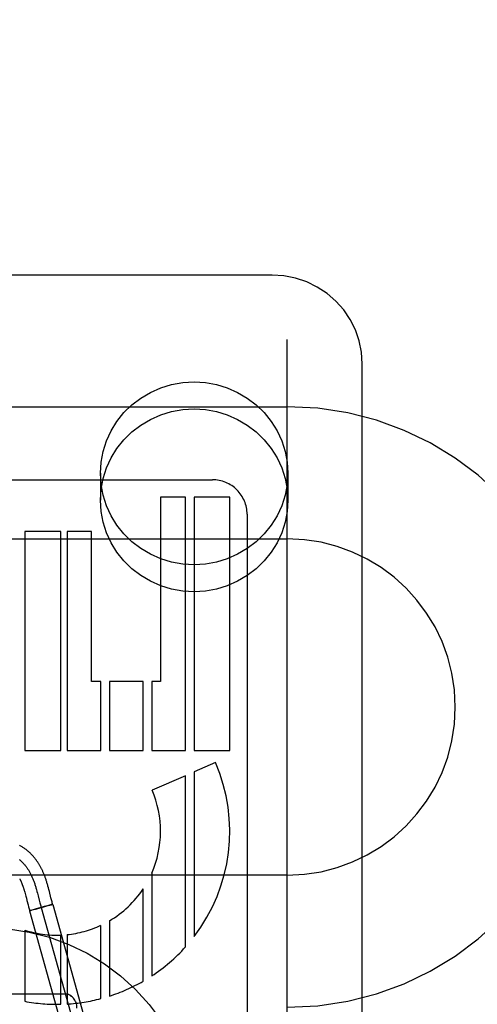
# Model space of a CAD drawing. Header units: inches. Extents: x 0 to 207, y 0 to 134.
# Tile 33 of 68: x 72.484 to 72.865, y 68.059 to 68.879. Entities that reach past the tile are written whole.
import ezdxf

# ---------------------------------------------------------------- set-up
doc = ezdxf.new("R2010")
doc.units = ezdxf.units.IN
doc.header["$LTSCALE"] = 11.383625
doc.header["$MEASUREMENT"] = 0
doc.linetypes.add('HIDDEN', pattern=[0.2, 0.1, -0.1])
doc.layers.add('DEFAULT_2', color=8, linetype='HIDDEN')

msp = doc.modelspace()

# ---------------------------------------------------------------- linework, layer by layer
at = {"layer": 'DEFAULT_2', "color": 8, "linetype": 'HIDDEN'}
for p, q in [((72.70624, 65.19731), (72.70624, 70.69782)), ((72.69374, 68.66615), (72.21874, 68.66615)), ((72.76874, 67.84916), (72.76874, 68.59221)), ((72.20624, 68.55649), (72.70624, 68.55649)), ((72.38484, 68.49569), (72.64409, 68.49569)), ((72.55074, 68.50107), (72.55074, 68.47858)), ((72.70674, 68.50107), (72.70674, 68.47858)), ((72.62157, 68.48129), (72.60084, 68.48129)), ((72.60084, 68.48129), (72.60084, 68.32784)), ((72.62158, 68.27024), (72.62157, 68.48129)), ((72.65844, 68.48129), (72.62872, 68.48129)), ((72.62872, 68.48129), (72.62872, 68.27024)), ((72.65844, 68.27024), (72.65844, 68.48129)), ((72.67284, 68.46695), (72.67284, 67.86208)), ((72.20624, 68.44649), (72.70624, 68.44649)), ((72.5179, 68.45249), (72.48771, 68.45249)), ((72.48771, 68.45249), (72.48771, 68.27024)), ((72.5179, 68.27024), (72.5179, 68.45249)), ((72.54324, 68.45249), (72.52296, 68.45249)), ((72.52296, 68.45249), (72.52296, 68.27024)), ((72.54324, 68.32784), (72.54324, 68.45249)), ((72.55107, 68.32784), (72.54324, 68.32784)), ((72.55107, 68.27024), (72.55107, 68.32784)), ((72.58633, 68.32784), (72.55821, 68.32784)), ((72.55821, 68.32784), (72.55821, 68.27024)), ((72.58633, 68.27024), (72.58633, 68.32784)), ((72.60084, 68.32784), (72.59347, 68.32784)), ((72.59347, 68.32784), (72.59347, 68.27024)), ((72.48771, 68.27024), (72.5179, 68.27024)), ((72.52296, 68.27024), (72.55107, 68.27024)), ((72.55821, 68.27024), (72.58633, 68.27024)), ((72.59347, 68.27024), (72.62158, 68.27024)), ((72.62872, 68.27024), (72.65844, 68.27024)), ((72.64659, 68.26016), (72.62872, 68.25243)), ((72.62157, 68.24933), (72.59373, 68.23729)), ((72.62157, 68.10675), (72.62157, 68.24933)), ((72.62872, 68.25243), (72.62872, 68.11535)), ((72.70624, 68.16649), (72.20624, 68.16649)), ((72.59347, 68.16804), (72.59347, 68.08259)), ((72.48747, 68.15328), (72.48775, 68.15228)), ((72.48775, 68.15228), (72.48804, 68.15123)), ((72.48804, 68.15123), (72.48834, 68.15015)), ((72.48834, 68.15015), (72.48864, 68.14902)), ((72.49753, 68.15445), (72.49792, 68.153)), ((72.49792, 68.153), (72.49831, 68.15153)), ((72.49831, 68.15153), (72.49889, 68.1493)), ((72.50747, 68.156), (72.50708, 68.15745)), ((72.50788, 68.15448), (72.50747, 68.156)), ((72.50829, 68.15289), (72.50788, 68.15448)), ((72.50961, 68.14773), (72.50829, 68.15289)), ((72.58633, 68.07819), (72.58633, 68.15504)), ((72.48864, 68.14902), (72.4891, 68.14723)), ((72.49051, 68.14173), (72.49093, 68.14015)), ((72.49889, 68.1493), (72.49984, 68.14558)), ((72.49984, 68.14558), (72.50042, 68.14336)), ((72.50042, 68.14336), (72.50086, 68.14173)), ((72.50828, 68.14148), (72.50659, 68.14103)), ((72.50772, 68.14114), (72.50905, 68.14152)), ((72.50927, 68.14174), (72.50825, 68.14147)), ((72.50977, 68.14174), (72.509, 68.14151)), ((72.50986, 68.14189), (72.50921, 68.14172)), ((72.51017, 68.14186), (72.50948, 68.14165)), ((72.51006, 68.146), (72.50961, 68.14773)), ((72.51016, 68.14197), (72.50979, 68.14187)), ((72.51051, 68.14433), (72.51006, 68.146)), ((72.51042, 68.14203), (72.51016, 68.14197)), ((72.51017, 68.14186), (72.51111, 68.14218)), ((72.51057, 68.14207), (72.51042, 68.14203)), ((72.51071, 68.1421), (72.51057, 68.14207)), ((72.51113, 68.14218), (72.55131, 67.99767)), ((72.49093, 68.14015), (72.49138, 68.13846)), ((72.4928, 68.13714), (72.49186, 68.13682)), ((72.49186, 68.13682), (72.53204, 67.99232)), ((72.49226, 68.1369), (72.49239, 68.13693)), ((72.49239, 68.13693), (72.49254, 68.13697)), ((72.49279, 68.13703), (72.49251, 68.13696)), ((72.49319, 68.13713), (72.49275, 68.13702)), ((72.49372, 68.13741), (72.4928, 68.13714)), ((72.49378, 68.13728), (72.49313, 68.13711)), ((72.49467, 68.13769), (72.49368, 68.1374)), ((72.49475, 68.13754), (72.49368, 68.13726)), ((72.49648, 68.13822), (72.49467, 68.13769)), ((72.49661, 68.13803), (72.49475, 68.13754)), ((72.49729, 68.13845), (72.49634, 68.13818)), ((72.49936, 68.13879), (72.49652, 68.13801)), ((72.50041, 68.13933), (72.49721, 68.13842)), ((72.50274, 68.13972), (72.49934, 68.13878)), ((72.50394, 68.1403), (72.50038, 68.13932)), ((72.50149, 68.1395), (72.54167, 67.99499)), ((72.50577, 68.14058), (72.50257, 68.13968)), ((72.50659, 68.14103), (72.50382, 68.14027)), ((72.50773, 68.14114), (72.50569, 68.14055)), ((72.55821, 68.12848), (72.55821, 68.06578)), ((72.48771, 68.1208), (72.48771, 68.06147)), ((72.52296, 68.11699), (72.52296, 68.05922)), ((72.55107, 68.06371), (72.55107, 68.12472)), ((72.5179, 68.05901), (72.5179, 68.11664)), ((72.39124, 68.06761), (72.52124, 68.06761))]:
    msp.add_line(p, q, dxfattribs=at)
for points in [[(72.76874, 68.59221), (72.76811, 68.60182), (72.76621, 68.61128), (72.76307, 68.62041), (72.75876, 68.62908), (72.75332, 68.63712), (72.74687, 68.6444), (72.7395, 68.6508), (72.73133, 68.65619), (72.72252, 68.66049), (72.71321, 68.66361), (72.70356, 68.66551), (72.69374, 68.66615)], [(72.55074, 68.50107), (72.55133, 68.51031), (72.55301, 68.51929), (72.55582, 68.52807), (72.55968, 68.53646), (72.56455, 68.54432), (72.57036, 68.55157), (72.57702, 68.55807), (72.58443, 68.56374), (72.5925, 68.56849), (72.60108, 68.57227), (72.61008, 68.575), (72.61934, 68.57667), (72.62874, 68.57722), (72.63814, 68.57667), (72.64741, 68.575), (72.6564, 68.57227), (72.66499, 68.56849), (72.67305, 68.56374), (72.68046, 68.55807), (72.68713, 68.55157), (72.69293, 68.54432), (72.69781, 68.53646), (72.70167, 68.52807), (72.70448, 68.51929), (72.70616, 68.51031), (72.70674, 68.50107)], [(72.55074, 68.47858), (72.55133, 68.48782), (72.55301, 68.4968), (72.55582, 68.50558), (72.55968, 68.51397), (72.56455, 68.52183), (72.57036, 68.52907), (72.57702, 68.53557), (72.58443, 68.54125), (72.5925, 68.546), (72.60108, 68.54978), (72.61008, 68.55251), (72.61934, 68.55417), (72.62874, 68.55472), (72.63814, 68.55417), (72.64741, 68.55251), (72.6564, 68.54978), (72.66499, 68.546), (72.67305, 68.54125), (72.68046, 68.53557), (72.68713, 68.52907), (72.69293, 68.52183), (72.69781, 68.51397), (72.70167, 68.50558), (72.70448, 68.4968), (72.70616, 68.48782), (72.70674, 68.47858)], [(72.70674, 68.50107), (72.70616, 68.49182), (72.70448, 68.48284), (72.70167, 68.47406), (72.69781, 68.46568), (72.69293, 68.45781), (72.68713, 68.45057), (72.68046, 68.44407), (72.67305, 68.43839), (72.66499, 68.43364), (72.6564, 68.42986), (72.64741, 68.42713), (72.63814, 68.42547), (72.62874, 68.42492), (72.61934, 68.42547), (72.61008, 68.42713), (72.60108, 68.42986), (72.5925, 68.43364), (72.58443, 68.43839), (72.57702, 68.44407), (72.57036, 68.45057), (72.56455, 68.45781), (72.55968, 68.46568), (72.55582, 68.47406), (72.55301, 68.48284), (72.55133, 68.49182), (72.55074, 68.50107)], [(72.70674, 68.47858), (72.70616, 68.46933), (72.70448, 68.46035), (72.70167, 68.45157), (72.69781, 68.44318), (72.69293, 68.43532), (72.68713, 68.42808), (72.68046, 68.42158), (72.67305, 68.4159), (72.66499, 68.41115), (72.6564, 68.40737), (72.64741, 68.40464), (72.63814, 68.40298), (72.62874, 68.40243), (72.61934, 68.40298), (72.61008, 68.40464), (72.60108, 68.40737), (72.5925, 68.41115), (72.58443, 68.4159), (72.57702, 68.42158), (72.57036, 68.42808), (72.56455, 68.43532), (72.55968, 68.44318), (72.55582, 68.45157), (72.55301, 68.46035), (72.55133, 68.46933), (72.55074, 68.47858)], [(72.50708, 68.15745), (72.50688, 68.15815), (72.50668, 68.15884), (72.50648, 68.15952), (72.50628, 68.1602), (72.50607, 68.16086), (72.50587, 68.1615), (72.50567, 68.16213), (72.50547, 68.16274), (72.50527, 68.16334), (72.50507, 68.16392), (72.50487, 68.16448), (72.50467, 68.16502), (72.50447, 68.16555), (72.50427, 68.16608), (72.50406, 68.16661), (72.50385, 68.16714), (72.50363, 68.16768), (72.5034, 68.16821), (72.50317, 68.16874), (72.50294, 68.16927), (72.5027, 68.1698), (72.50246, 68.17032), (72.50221, 68.17084), (72.50196, 68.17135), (72.5017, 68.17186), (72.50144, 68.17237), (72.50118, 68.17287), (72.50091, 68.17337), (72.50063, 68.17387), (72.50035, 68.17437), (72.50007, 68.17486), (72.49977, 68.17535), (72.49948, 68.17584), (72.49917, 68.17632), (72.49886, 68.17681), (72.49855, 68.17729), (72.49823, 68.17777), (72.4979, 68.17824), (72.49757, 68.17871), (72.49723, 68.17918), (72.49688, 68.17964), (72.49653, 68.18011), (72.49617, 68.18056), (72.4958, 68.18102), (72.49542, 68.18147), (72.49504, 68.18192), (72.49465, 68.18237), (72.49425, 68.18281), (72.49385, 68.18325), (72.49344, 68.18368), (72.49302, 68.18411), (72.49259, 68.18454), (72.49216, 68.18496), (72.49171, 68.18538), (72.49126, 68.18579), (72.4908, 68.1862), (72.49033, 68.1866), (72.48985, 68.187), (72.48937, 68.18739), (72.48887, 68.18778), (72.48836, 68.18816), (72.48785, 68.18854), (72.48733, 68.18891), (72.48679, 68.18928), (72.48625, 68.18964), (72.48569, 68.19), (72.48513, 68.19035), (72.48455, 68.19069), (72.48397, 68.19102), (72.48337, 68.19135)], [(72.48317, 68.17954), (72.48358, 68.17921), (72.48398, 68.17888), (72.48438, 68.17853), (72.48477, 68.17817), (72.48516, 68.17781), (72.48555, 68.17744), (72.48593, 68.17706), (72.48631, 68.17667), (72.48668, 68.17627), (72.48705, 68.17586), (72.48742, 68.17545), (72.48778, 68.17503), (72.48814, 68.17459), (72.48849, 68.17415), (72.48884, 68.1737), (72.48918, 68.17324), (72.48952, 68.17277), (72.48985, 68.17229), (72.49019, 68.1718), (72.49051, 68.17131), (72.49083, 68.1708), (72.49115, 68.17029), (72.49146, 68.16976), (72.49177, 68.16923), (72.49208, 68.16868), (72.49237, 68.16813), (72.49267, 68.16756), (72.49296, 68.16699), (72.49324, 68.1664), (72.49352, 68.16581), (72.4938, 68.16521), (72.49407, 68.16459), (72.49434, 68.16397), (72.4946, 68.16334), (72.49486, 68.16269), (72.49511, 68.16204), (72.49536, 68.16137), (72.4956, 68.1607), (72.49583, 68.16003), (72.49605, 68.15936), (72.49627, 68.15868), (72.49649, 68.158), (72.4967, 68.1573), (72.49691, 68.1566), (72.49712, 68.15589), (72.49733, 68.15518), (72.49753, 68.15445)], [(72.48355, 68.16343), (72.48369, 68.16315), (72.48384, 68.16287), (72.48398, 68.16258), (72.48412, 68.1623), (72.48426, 68.16201), (72.4844, 68.16172), (72.48454, 68.16142), (72.48467, 68.16112), (72.48481, 68.16081), (72.48495, 68.1605), (72.48508, 68.16019), (72.48521, 68.15987), (72.48534, 68.15955), (72.48547, 68.15923), (72.4856, 68.1589), (72.48573, 68.15857), (72.48586, 68.15823), (72.48598, 68.15789), (72.48611, 68.15754), (72.48624, 68.15718), (72.48636, 68.1568), (72.4865, 68.15641), (72.48663, 68.156), (72.48677, 68.15558), (72.4869, 68.15514), (72.48704, 68.15469), (72.48718, 68.15423), (72.48733, 68.15376), (72.48747, 68.15328)], [(72.4891, 68.14723), (72.48959, 68.1453), (72.49051, 68.14173)], [(72.50086, 68.14173), (72.50108, 68.14092), (72.5013, 68.14012), (72.50153, 68.13932), (72.50176, 68.13854)], [(72.51111, 68.14218), (72.51095, 68.14275), (72.51073, 68.14353), (72.51051, 68.14433)], [(72.51092, 68.14215), (72.51088, 68.14214), (72.51083, 68.14213), (72.51071, 68.1421)], [(72.51111, 68.14218), (72.51111, 68.14218), (72.5111, 68.14218), (72.51109, 68.14218), (72.51107, 68.14218), (72.51105, 68.14217), (72.51102, 68.14217), (72.51099, 68.14216), (72.51095, 68.14215), (72.51091, 68.14215)], [(72.51113, 68.14218), (72.51112, 68.14218), (72.51111, 68.14218), (72.5111, 68.14218), (72.51108, 68.14218)], [(72.49138, 68.13846), (72.49163, 68.13758), (72.49184, 68.13682)], [(72.49225, 68.13689), (72.49214, 68.13687), (72.49209, 68.13686), (72.49205, 68.13685), (72.49201, 68.13684), (72.49197, 68.13683), (72.49194, 68.13683), (72.49191, 68.13682), (72.49189, 68.13682), (72.49187, 68.13682), (72.49186, 68.13682), (72.49185, 68.13682), (72.49184, 68.13682)], [(72.49186, 68.13682), (72.49186, 68.13682), (72.49187, 68.13682), (72.49188, 68.13682), (72.4919, 68.13682), (72.49192, 68.13683), (72.49195, 68.13683)]]:
    msp.add_lwpolyline(points, dxfattribs=at)
msp.add_circle((72.45624, 67.94761), 0.175, dxfattribs=at)
for centre, radius, start, end in [((72.70624, 68.30649), 0.25, 270, 90), ((72.6441, 68.46695), 0.02874, 0.01054, 90.02027), ((72.70624, 68.30649), 0.14, 270, 90), ((72.51444, 68.20297), 0.144, 322.52312, 23.40302), ((72.51444, 68.20296), 0.0864, 336.16143, 23.40475), ((72.51444, 68.20297), 0.0864, 300.44126, 326.30555), ((72.51444, 68.20297), 0.0864, 251.9811, 272.2925), ((72.51444, 68.20297), 0.0864, 275.66187, 295.08817), ((72.51444, 68.20297), 0.144, 303.28679, 318.07244), ((72.51444, 68.20297), 0.144, 287.69761, 299.94758), ((72.51444, 68.20297), 0.144, 259.30349, 271.37485), ((72.51444, 68.20297), 0.144, 273.39432, 284.7393)]:
    msp.add_arc(centre, radius, start, end, dxfattribs=at)
msp.add_ellipse((72.52124, 68.05574), major_axis=(0, 0.01187), ratio=0.842271, start_param=-1.570796, end_param=0, dxfattribs=at)

doc.saveas('drawing.dxf')
